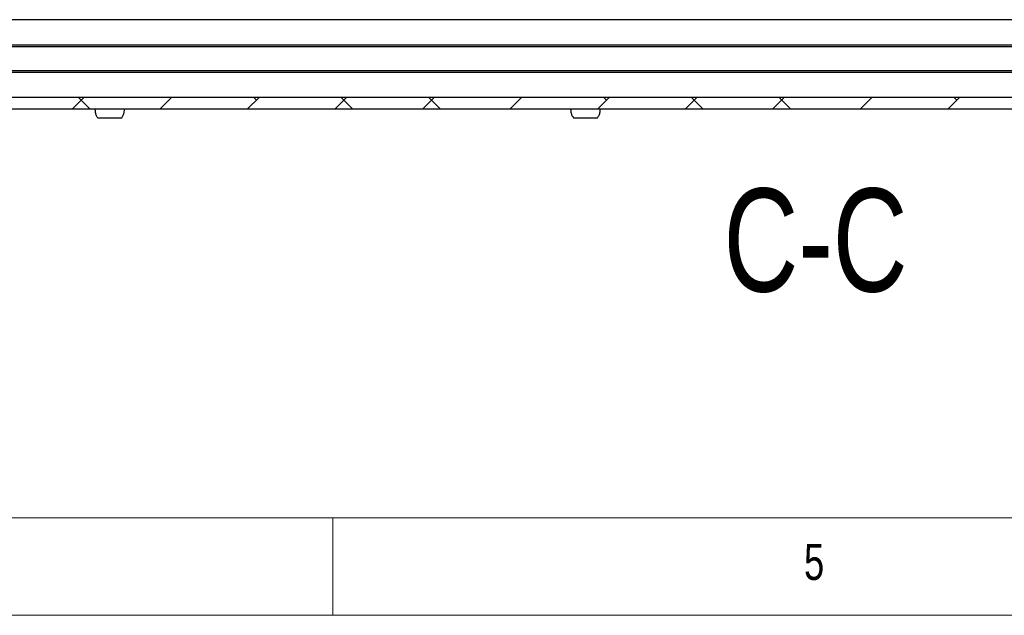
# Model space of a CAD drawing. Header units: millimetres. Extents: x 5 to 595, y 5 to 415.
# Tile 19 of 68: x 181 to 231, y 5 to 36. Entities that reach past the tile are written whole.
import ezdxf

# ---------------------------------------------------------------- set-up
doc = ezdxf.new("R2010")
doc.units = ezdxf.units.MM
doc.layers.add('NOTES', color=6, linetype='Continuous')
doc.layers.add('TRAIT-FINS', color=9, linetype='Continuous')
doc.layers.add('TRAIT-FORT', color=4, linetype='Continuous', lineweight=25)
doc.styles.add('SLDTEXTSTYLE0', font='TXT', dxfattribs={"width": 0.75})

msp = doc.modelspace()

# ---------------------------------------------------------------- hatches: boundary and pattern name
at = {"layer": 'TRAIT-FINS'}
h = msp.add_hatch(dxfattribs=at)
h.set_pattern_fill('ANSI38', color=9, angle=3e-322, style=0)
h.paths.add_polyline_path([(137.2372, 31.5696), (137.2372, 30.9696), (307.2779, 30.9696), (307.2779, 31.5696)], flags=0)

# ---------------------------------------------------------------- linework, layer by layer
at = {"color": 7, "linetype": 'Continuous', "lineweight": 18}
for p, q in [((10, 10), (584, 10)), ((197, 10), (197, 5)), ((5, 5), (589, 5))]:
    msp.add_line(p, q, dxfattribs=at)
at = {"layer": 'TRAIT-FORT', "color": 4, "linetype": 'Continuous', "lineweight": 25}
for p, q in [((302.1576, 35.5696), (142.3576, 35.5696)), ((142.3576, 34.2796), (302.1576, 34.2796)), ((302.1576, 34.1696), (142.3576, 34.1696)), ((142.3576, 32.9696), (302.1576, 32.9696)), ((302.1576, 32.8596), (142.3576, 32.8596)), ((307.2779, 31.5696), (137.2372, 31.5696)), ((307.2779, 30.9696), (137.2372, 30.9696)), ((184.9399, 30.5296), (186.176, 30.5296)), ((209.3399, 30.5296), (210.576, 30.5296))]:
    msp.add_line(p, q, dxfattribs=at)
for points, knots in [([(184.7976, 30.9696), (184.8009, 30.9181), (184.8077, 30.8117), (184.8545, 30.6593), (184.9152, 30.5732), (184.944, 30.5322)], [0, 0, 0, 0, 0.329639, 0.6810731, 1, 1, 1, 1]), ([(186.1726, 30.5345), (186.2022, 30.5772), (186.2669, 30.6704), (186.3097, 30.8235), (186.3153, 30.9271), (186.3176, 30.9696)], [0, 0, 0, 0, 0.3323704, 0.726461, 1, 1, 1, 1]), ([(209.1976, 30.9696), (209.2009, 30.9181), (209.2077, 30.8117), (209.2545, 30.6593), (209.3152, 30.5732), (209.344, 30.5322)], [0, 0, 0, 0, 0.329639, 0.6810731, 1, 1, 1, 1]), ([(210.5726, 30.5345), (210.6022, 30.5772), (210.6669, 30.6704), (210.7097, 30.8235), (210.7153, 30.9271), (210.7176, 30.9696)], [0, 0, 0, 0, 0.3323704, 0.726461, 1, 1, 1, 1])]:
    msp.add_open_spline(points, degree=3, knots=knots, dxfattribs=at)

# ---------------------------------------------------------------- texts
at = {"layer": 'NOTES', "color": 211, "style": 'SLDTEXTSTYLE0'}
for s, insert, char_height, attachment_point in [('C-C', (221.7575, 26.9067), 5.29167, 2), ('5', (221.1667, 8.668), 1.8521, 1)]:
    msp.add_mtext(s, dxfattribs=dict(at, insert=insert, char_height=char_height, attachment_point=attachment_point))

doc.saveas('drawing.dxf')
